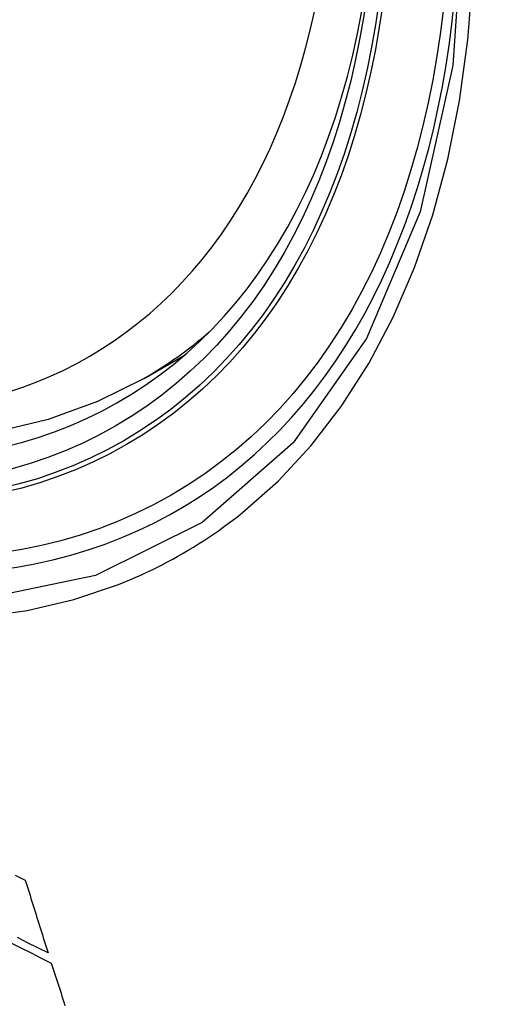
# Model space of a CAD drawing. Header units: inches. Extents: x 290.3 to 341.8, y 108 to 162.
# Tile 25 of 49: x 291.274 to 291.393, y 148.311 to 148.562. Entities that reach past the tile are written whole.
import ezdxf

# ---------------------------------------------------------------- set-up
doc = ezdxf.new("R2010")
doc.units = ezdxf.units.IN
doc.header["$MEASUREMENT"] = 0
doc.layers.add('Visible Edges(ANSI)', color=7, linetype='Continuous', lineweight=25)
doc.layers.add('Visible Tangent Edges(ANSI)', color=7, linetype='Continuous', lineweight=25)

msp = doc.modelspace()

# ---------------------------------------------------------------- linework, layer by layer
at = {"layer": 'Visible Edges(ANSI)'}
msp.add_line((291.30548, 148.47076), (291.31579, 148.4767), dxfattribs=at)
at = {"layer": 'Visible Edges(ANSI)', "flags": 128}
for points in [[(291.30548, 148.47076), (291.2936, 148.46483), (291.28104, 148.4603), (291.26787, 148.45717), (291.2542, 148.45546), (291.24011, 148.45517), (291.22568, 148.45626), (291.21098, 148.45872), (291.19606, 148.4625), (291.18101, 148.46757), (291.16586, 148.47391), (291.1507, 148.48147), (291.13556, 148.49021), (291.12052, 148.50008), (291.10563, 148.51103), (291.09096, 148.52303), (291.07656, 148.536), (291.0625, 148.5499), (291.04883, 148.56465)], [(291.27267, 148.34415), (291.27522, 148.34291)], [(291.27522, 148.34291), (291.27546, 148.34214), (291.2757, 148.34136), (291.27594, 148.34059), (291.27618, 148.33981), (291.27642, 148.33904), (291.27666, 148.33827), (291.2769, 148.33749), (291.27714, 148.33672), (291.27738, 148.33595), (291.27762, 148.33517), (291.27786, 148.3344), (291.2781, 148.33363), (291.27835, 148.33285), (291.27859, 148.33208), (291.27883, 148.33131), (291.27907, 148.33054), (291.27931, 148.32977), (291.27956, 148.329), (291.2798, 148.32823), (291.28004, 148.32746), (291.28029, 148.32669), (291.28053, 148.32592), (291.28077, 148.32515), (291.28102, 148.32438)], [(291.2715, 148.32695), (291.27409, 148.32565), (291.27667, 148.32436), (291.27926, 148.32307), (291.28184, 148.32179)], [(291.28102, 148.32438), (291.27841, 148.32567), (291.27581, 148.32696), (291.27321, 148.32826)], [(291.28184, 148.32179), (291.28209, 148.32102), (291.28233, 148.32025), (291.28258, 148.31948), (291.28283, 148.31871), (291.28307, 148.31794), (291.28332, 148.31717), (291.28357, 148.3164), (291.28381, 148.31563), (291.28406, 148.31486), (291.28431, 148.31409), (291.28456, 148.31332), (291.2848, 148.31255), (291.28505, 148.31178), (291.2853, 148.31101)]]:
    msp.add_lwpolyline(points, dxfattribs=at)
at = {"layer": 'Visible Edges(ANSI)'}
msp.add_ellipse((291.1385, 148.73579), major_axis=(0.15963, -0.2772), ratio=0.578093, dxfattribs=at)
msp.add_ellipse((291.14198, 148.73779), major_axis=(0.15718, -0.27294), ratio=0.578093, start_param=2.362013, end_param=7.062765, dxfattribs=at)
at = {"layer": 'Visible Tangent Edges(ANSI)', "flags": 128}
for points in [[(291.38694, 148.59185), (291.38413, 148.55047), (291.37582, 148.51323), (291.36214, 148.48092), (291.34347, 148.45429), (291.32027, 148.43401), (291.29307, 148.42057), (291.26238, 148.41414), (291.2288, 148.41488), (291.19319, 148.42277), (291.15631, 148.43763), (291.11897, 148.45917), (291.08213, 148.48681), (291.04645, 148.52007), (291.01282, 148.55813), (290.98205, 148.60004)], [(291.33052, 148.43655), (291.3396, 148.44459), (291.34801, 148.45363), (291.35573, 148.46363), (291.36271, 148.47455), (291.36895, 148.48635), (291.3744, 148.49899), (291.37904, 148.51244), (291.38285, 148.52663), (291.38583, 148.54151), (291.38796, 148.55705), (291.38925, 148.5732)], [(290.99879, 148.57103), (291.01126, 148.55499), (291.02417, 148.53953), (291.03748, 148.52472), (291.05114, 148.5106), (291.06509, 148.49724), (291.07927, 148.48471), (291.09363, 148.47303), (291.10813, 148.46223), (291.12273, 148.45236), (291.13739, 148.44342), (291.15208, 148.43546), (291.16671, 148.42852), (291.18121, 148.42263), (291.19555, 148.4178), (291.20968, 148.41404), (291.22356, 148.41136), (291.23716, 148.40977), (291.25041, 148.40928), (291.26328, 148.4099), (291.27568, 148.41161), (291.2876, 148.41439), (291.299, 148.41825)], [(291.299, 148.41825), (291.30041, 148.41882), (291.30182, 148.4194), (291.30322, 148.42001), (291.30461, 148.42063), (291.306, 148.42126), (291.30737, 148.42192), (291.30873, 148.42259), (291.31009, 148.42327), (291.31144, 148.42398), (291.31278, 148.4247), (291.3141, 148.42544), (291.31542, 148.42619), (291.31674, 148.42696), (291.31804, 148.42775), (291.31933, 148.42856), (291.32061, 148.42938), (291.32188, 148.43022), (291.32315, 148.43107), (291.3244, 148.43194), (291.32565, 148.43283), (291.32688, 148.43374), (291.32811, 148.43466), (291.32932, 148.43559), (291.33052, 148.43655)]]:
    msp.add_lwpolyline(points, dxfattribs=at)
at = {"layer": 'Visible Tangent Edges(ANSI)'}
for centre, major_axis, start_param, end_param in [((291.14099, 148.73722), (-0.17285, 0.30015), 5.049711, 10.658253), ((291.14094, 148.73719), (0.1503, -0.261), 4.099688, 6.899754), ((291.14929, 148.742), (0.15619, -0.27123), 0, 0.112305)]:
    msp.add_ellipse(centre, major_axis=major_axis, ratio=0.578093, start_param=start_param, end_param=end_param, dxfattribs=at)
for centre, major_axis in [((291.14158, 148.73756), (-0.17078, 0.29656)), ((291.13861, 148.73585), (0.16238, -0.28198)), ((291.1385, 148.73579), (-0.16178, 0.28094))]:
    msp.add_ellipse(centre, major_axis=major_axis, ratio=0.578093, dxfattribs=at)

doc.saveas('drawing.dxf')
